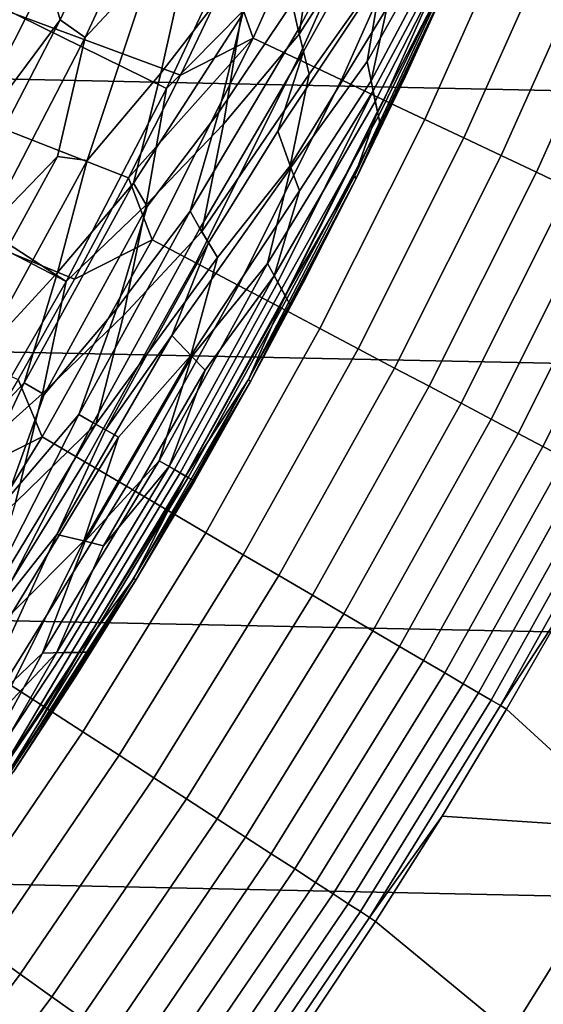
# Model space of a CAD drawing. Header units: metres. Extents: x -29 to 117, y -464 to 29.
# Tile 157 of 256: x 18.32 to 20.51, y -13.19 to -9.07. Entities that reach past the tile are written whole.
import ezdxf

# ---------------------------------------------------------------- set-up
doc = ezdxf.new("R2010")
doc.units = ezdxf.units.M
doc.layers.add('solid_24_501_056_XXX', color=7, linetype='CONTINUOUS')

msp = doc.modelspace()

# ---------------------------------------------------------------- linework, layer by layer
at = {"layer": 'solid_24_501_056_XXX'}
for points in [[(19.322197, -8.530118, 149.378677), (15.306841, -7.112697, 153.621323), (15.130502, -7.480491, 153.621323), (18.936295, -9.355581, 149.378677)], [(-27.991997, -7.187365, -99.5), (27.666569, -8.352916, -99.5), (27.292519, -9.504066, -99.5), (-27.666569, -8.352916, -99.5)], [(18.51515, -10.163631, 149.378677), (18.936295, -9.355581, 149.378677), (15.130502, -7.480491, 153.621323), (14.945327, -7.843917, 153.621323)], [(18.51515, -10.163631, 149.378677), (14.945327, -7.843917, 153.621323), (14.751424, -8.202763, 153.621323)], [(18.059544, -10.952766, 149.378677), (18.51515, -10.163631, 149.378677), (14.751424, -8.202763, 153.621323), (14.548907, -8.556817, 153.621323)], [(18.437647, -8.879103, 126.52346), (18.88085, -8.223122, 126.552628), (18.490572, -9.066697, 126.552628)], [(18.88085, -8.223122, 126.552628), (18.983086, -8.305135, 126.593147), (18.595068, -9.140911, 126.593147), (18.490572, -9.066697, 126.552628)], [(19.298712, -9.143944, 123.577095), (19.68429, -8.281347, 123.577095), (19.200638, -8.864739, 123.621208)], [(19.485762, -9.23257, 123.517342), (19.875076, -8.361613, 123.517342), (19.68429, -8.281347, 123.577095), (19.298712, -9.143944, 123.577095)], [(19.461596, -8.997995, 127.157471), (19.861977, -8.259063, 127.270569), (19.87431, -8.383365, 127.389389), (19.486986, -9.108653, 127.270569)], [(19.887598, -8.511468, 148.696228), (19.864576, -8.284682, 148.880539), (19.558821, -8.685507, 149.056564), (19.491684, -9.127522, 148.880539)], [(18.595068, -9.140911, 126.593147), (18.983086, -8.305135, 126.593147), (18.874929, -8.840714, 126.644699)], [(-27.666569, -8.352916, -99.5), (27.292519, -9.504066, -99.5), (26.870518, -10.63886, -99.5), (-27.292519, -9.504066, -99.5)], [(19.668453, -9.319131, 123.442886), (20.061419, -8.440008, 123.442886), (19.875076, -8.361613, 123.517342), (19.485762, -9.23257, 123.517342)], [(19.486986, -9.108653, 127.270569), (19.87431, -8.383365, 127.389389), (19.807693, -8.660316, 127.511368), (19.509617, -9.200209, 127.389389)], [(19.837879, -8.878613, 127.880661), (20.157133, -8.379614, 128.25618), (20.167713, -8.546879, 128.636398), (19.776381, -9.24244, 128.25618)], [(19.200638, -8.864739, 123.621208), (17.947248, -8.424991, 123.854294), (17.747866, -8.837279, 123.854294), (18.993868, -9.299519, 123.621208)], [(19.017536, -8.812581, 126.706879), (19.308485, -8.437654, 126.779205), (19.217569, -8.894676, 126.861099), (18.912664, -9.291003, 126.779205)], [(19.845846, -9.403181, 123.354111), (20.242355, -8.516129, 123.354111), (20.061419, -8.440008, 123.442886), (19.668453, -9.319131, 123.442886)], [(20.171469, -8.607902, 147.895477), (20.164021, -8.489533, 148.10318), (19.859064, -9.017632, 148.306549), (19.792578, -9.322756, 148.10318)], [(19.251337, -9.034833, 149.223404), (19.322197, -8.530118, 149.378677), (18.936295, -9.355581, 149.378677)], [(19.836691, -8.867429, 148.504578), (19.887598, -8.511468, 148.696228), (19.491684, -9.127522, 148.880539), (19.533777, -9.294794, 148.696228)], [(20.017023, -9.484287, 123.25148), (20.416952, -8.589584, 123.25148), (20.242355, -8.516129, 123.354111), (19.845846, -9.403181, 123.354111)], [(19.776381, -9.24244, 128.25618), (20.167713, -8.546879, 128.636398), (20.175514, -8.664531, 129.020157), (19.80121, -9.364713, 128.636398)], [(19.254219, -9.045442, 126.951927), (19.547514, -8.614725, 127.05098), (19.461596, -8.997995, 127.157471), (19.155348, -9.454707, 127.05098)], [(20.176954, -8.691751, 147.684509), (20.171469, -8.607902, 147.895477), (19.792578, -9.322756, 148.10318), (19.810299, -9.409366, 147.895477)], [(20.181103, -9.56203, 123.135521), (20.584311, -8.659993, 123.135521), (20.416952, -8.589584, 123.25148), (20.017023, -9.484287, 123.25148)], [(19.837879, -8.878613, 127.880661), (19.402166, -9.534242, 127.511368), (19.509617, -9.200209, 127.389389), (19.807693, -8.660316, 127.511368)], [(20.337238, -9.636009, 123.006828), (20.743567, -8.726994, 123.006828), (20.584311, -8.659993, 123.135521), (20.181103, -9.56203, 123.135521)], [(19.491684, -9.127522, 148.880539), (19.558821, -8.685507, 149.056564), (19.251337, -9.034833, 149.223404), (19.17428, -9.50434, 149.056564)], [(19.80121, -9.364713, 128.636398), (20.175514, -8.664531, 129.020157), (20.131977, -8.84514, 129.406281), (19.819324, -9.45092, 129.020157)], [(20.180531, -8.741277, 147.471375), (20.176954, -8.691751, 147.684509), (19.810299, -9.409366, 147.895477), (19.823206, -9.470824, 147.684509)], [(19.823206, -9.470824, 147.684509), (19.831205, -9.507208, 147.471375), (20.133541, -8.867949, 147.257355), (20.180531, -8.741277, 147.471375)], [(20.484627, -9.705843, 122.866074), (20.893898, -8.790239, 122.866074), (20.743567, -8.726994, 123.006828), (20.337238, -9.636009, 123.006828)], [(17.904776, -9.634971, 126.505867), (18.319017, -8.821974, 126.505867), (18.437647, -8.879103, 126.52346), (18.020721, -9.697364, 126.52346)], [(18.874929, -8.840714, 126.644699), (19.017536, -8.812581, 126.706879), (18.912664, -9.291003, 126.779205), (18.603474, -9.656034, 126.706879)], [(20.622505, -9.771172, 122.713974), (21.034533, -8.849405, 122.713974), (20.893898, -8.790239, 122.866074), (20.484627, -9.705843, 122.866074)], [(18.993868, -9.299519, 123.621208), (17.747866, -8.837279, 123.854294), (17.539009, -9.244856, 123.854294), (18.777256, -9.729477, 123.621208)], [(18.595068, -9.140911, 126.593147), (18.874929, -8.840714, 126.644699), (18.603474, -9.656034, 126.706879), (18.479559, -9.639872, 126.644699)], [(19.298712, -9.143944, 123.577095), (19.200638, -8.864739, 123.621208), (18.993868, -9.299519, 123.621208)], [(19.859064, -9.017632, 148.306549), (19.836691, -8.867429, 148.504578), (19.533777, -9.294794, 148.696228), (19.453753, -9.678692, 148.504578)], [(20.131977, -8.84514, 129.406281), (20.133541, -8.867949, 129.791641), (19.729019, -9.734774, 129.791641), (19.724871, -9.719182, 129.406281)], [(19.819324, -9.45092, 129.020157), (20.131977, -8.84514, 129.406281), (19.724871, -9.719182, 129.406281)], [(19.729019, -9.734774, 129.791641), (20.133541, -8.867949, 129.791641), (19.935991, -9.30356, 147.257355), (19.729019, -9.734774, 147.257355)], [(19.831205, -9.507208, 147.471375), (19.935991, -9.30356, 147.257355), (20.133541, -8.867949, 147.257355)], [(20.133541, -8.867949, 129.791641), (20.133541, -8.867949, 147.257355), (19.935991, -9.30356, 147.257355)], [(18.020721, -9.697364, 126.52346), (18.437647, -8.879103, 126.52346), (18.490572, -9.066697, 126.552628)], [(18.912664, -9.291003, 126.779205), (19.217569, -8.894676, 126.861099), (19.254219, -9.045442, 126.951927), (18.797415, -9.751278, 126.861099)], [(19.776381, -9.24244, 128.25618), (19.456213, -9.686433, 127.880661), (19.402166, -9.534242, 127.511368), (19.837879, -8.878613, 127.880661)], [(19.17428, -9.50434, 149.056564), (19.251337, -9.034833, 149.223404), (18.936295, -9.355581, 149.378677), (18.851055, -9.842759, 149.223404)], [(19.155348, -9.454707, 127.05098), (19.461596, -8.997995, 127.157471), (19.486986, -9.108653, 127.270569), (19.034529, -9.869363, 127.157471)], [(19.792578, -9.322756, 148.10318), (19.859064, -9.017632, 148.306549), (19.453753, -9.678692, 148.504578), (19.492928, -9.783958, 148.306549)], [(18.020721, -9.697364, 126.52346), (18.490572, -9.066697, 126.552628), (18.062626, -9.891804, 126.552628)], [(18.490572, -9.066697, 126.552628), (18.595068, -9.140911, 126.593147), (18.170275, -9.958611, 126.593147), (18.062626, -9.891804, 126.552628)], [(18.797415, -9.751278, 126.861099), (19.254219, -9.045442, 126.951927), (19.155348, -9.454707, 127.05098), (18.855423, -9.849769, 126.951927)], [(19.034529, -9.869363, 127.157471), (19.486986, -9.108653, 127.270569), (19.509617, -9.200209, 127.389389), (19.075676, -9.941266, 127.270569)], [(18.170275, -9.958611, 126.593147), (18.595068, -9.140911, 126.593147), (18.479559, -9.639872, 126.644699)], [(19.298712, -9.143944, 123.577095), (18.993868, -9.299519, 123.621208), (18.777256, -9.729477, 123.621208)], [(18.875357, -9.988641, 123.577095), (19.298712, -9.143944, 123.577095), (18.777256, -9.729477, 123.621208)], [(19.058302, -10.085454, 123.517342), (19.485762, -9.23257, 123.517342), (19.298712, -9.143944, 123.577095), (18.875357, -9.988641, 123.577095)], [(19.533777, -9.294794, 148.696228), (19.491684, -9.127522, 148.880539), (19.17428, -9.50434, 149.056564), (19.083048, -9.953624, 148.880539)], [(19.236986, -10.180012, 123.442886), (19.668453, -9.319131, 123.442886), (19.485762, -9.23257, 123.517342), (19.058302, -10.085454, 123.517342)], [(19.075676, -9.941266, 127.270569), (19.509617, -9.200209, 127.389389), (19.402166, -9.534242, 127.511368), (19.111368, -10.001228, 127.389389)], [(18.777256, -9.729477, 123.621208), (17.539009, -9.244856, 123.854294), (17.320795, -9.647501, 123.854294), (18.550915, -10.15439, 123.621208)], [(19.456213, -9.686433, 127.880661), (19.776381, -9.24244, 128.25618), (19.80121, -9.364713, 128.636398), (19.358717, -10.088015, 128.25618)], [(18.603474, -9.656034, 126.706879), (18.912664, -9.291003, 126.779205), (18.797415, -9.751278, 126.861099), (18.479151, -10.125836, 126.779205)], [(19.453753, -9.678692, 148.504578), (19.533777, -9.294794, 148.696228), (19.083048, -9.953624, 148.880539), (19.149117, -10.063446, 148.696228)], [(19.410486, -10.271826, 123.354111), (19.845846, -9.403181, 123.354111), (19.668453, -9.319131, 123.442886), (19.236986, -10.180012, 123.442886)], [(19.810299, -9.409366, 147.895477), (19.792578, -9.322756, 148.10318), (19.492928, -9.783958, 148.306549), (19.386723, -10.139768, 148.10318)], [(19.831205, -9.507208, 147.471375), (19.729019, -9.734774, 147.257355), (19.935991, -9.30356, 147.257355)], [(18.851055, -9.842759, 149.223404), (18.936295, -9.355581, 149.378677), (18.51515, -10.163631, 149.378677)], [(19.358717, -10.088015, 128.25618), (19.80121, -9.364713, 128.636398), (19.401562, -10.166869, 128.636398)], [(19.80121, -9.364713, 128.636398), (19.819324, -9.45092, 129.020157), (19.432495, -10.2227, 129.020157), (19.401562, -10.166869, 128.636398)], [(19.577909, -10.360424, 123.25148), (20.017023, -9.484287, 123.25148), (19.845846, -9.403181, 123.354111), (19.410486, -10.271826, 123.354111)], [(19.823206, -9.470824, 147.684509), (19.810299, -9.409366, 147.895477), (19.386723, -10.139768, 148.10318), (19.417299, -10.195712, 147.895477)], [(18.855423, -9.849769, 126.951927), (19.155348, -9.454707, 127.05098), (19.034529, -9.869363, 127.157471), (18.727106, -10.276884, 127.05098)], [(19.831205, -9.507208, 147.471375), (19.823206, -9.470824, 147.684509), (19.417299, -10.195712, 147.895477), (19.43939, -10.235532, 147.684509)], [(19.432495, -10.2227, 129.020157), (19.819324, -9.45092, 129.020157), (19.724871, -9.719182, 129.406281)], [(19.73839, -10.445349, 123.135521), (20.181103, -9.56203, 123.135521), (20.017023, -9.484287, 123.25148), (19.577909, -10.360424, 123.25148)], [(-27.292519, -9.504066, -99.5), (26.870518, -10.63886, -99.5), (26.401428, -11.754766, -99.5), (-26.870518, -10.63886, -99.5)], [(19.083048, -9.953624, 148.880539), (19.17428, -9.50434, 149.056564), (18.851055, -9.842759, 149.223404), (18.755478, -10.30619, 149.056564)], [(19.43939, -10.235532, 147.684509), (19.452824, -10.259209, 147.471375), (19.729019, -9.734774, 147.257355), (19.831205, -9.507208, 147.471375)], [(19.456213, -9.686433, 127.880661), (18.958103, -10.38923, 127.511368), (19.111368, -10.001228, 127.389389), (19.402166, -9.534242, 127.511368)], [(19.8911, -10.526162, 123.006828), (20.337238, -9.636009, 123.006828), (20.181103, -9.56203, 123.135521), (19.73839, -10.445349, 123.135521)], [(18.550915, -10.15439, 123.621208), (17.320795, -9.647501, 123.854294), (17.093338, -10.044999, 123.854294), (18.31496, -10.57404, 123.621208)], [(18.050371, -10.421388, 126.644699), (18.479559, -9.639872, 126.644699), (18.603474, -9.656034, 126.706879), (18.152027, -10.480083, 126.706879)], [(18.170275, -9.958611, 126.593147), (18.479559, -9.639872, 126.644699), (18.050371, -10.421388, 126.644699)], [(20.035255, -10.602447, 122.866074), (20.484627, -9.705843, 122.866074), (20.337238, -9.636009, 123.006828), (19.8911, -10.526162, 123.006828)], [(18.152027, -10.480083, 126.706879), (18.603474, -9.656034, 126.706879), (18.479151, -10.125836, 126.779205)], [(19.358717, -10.088015, 128.25618), (19.04167, -10.477883, 127.880661), (18.958103, -10.38923, 127.511368), (19.456213, -9.686433, 127.880661)], [(19.492928, -9.783958, 148.306549), (19.453753, -9.678692, 148.504578), (19.149117, -10.063446, 148.696228), (19.037655, -10.473455, 148.504578)], [(18.875357, -9.988641, 123.577095), (18.777256, -9.729477, 123.621208), (18.550915, -10.15439, 123.621208)], [(19.724871, -9.719182, 129.406281), (19.729019, -9.734774, 129.791641), (19.287197, -10.583194, 129.791641), (19.279839, -10.574537, 129.406281)], [(19.432495, -10.2227, 129.020157), (19.724871, -9.719182, 129.406281), (19.279839, -10.574537, 129.406281)], [(19.287197, -10.583194, 129.791641), (19.729019, -9.734774, 129.791641), (19.51272, -10.161386, 147.257355), (19.287197, -10.583194, 147.257355)], [(19.452824, -10.259209, 147.471375), (19.51272, -10.161386, 147.257355), (19.729019, -9.734774, 147.257355)], [(19.729019, -9.734774, 129.791641), (19.729019, -9.734774, 147.257355), (19.51272, -10.161386, 147.257355)], [(20.170109, -10.67381, 122.713974), (20.622505, -9.771172, 122.713974), (20.484627, -9.705843, 122.866074), (20.035255, -10.602447, 122.866074)], [(18.339102, -10.588085, 126.861099), (18.797415, -9.751278, 126.861099), (18.855423, -9.849769, 126.951927), (18.423046, -10.636554, 126.951927)], [(18.479151, -10.125836, 126.779205), (18.797415, -9.751278, 126.861099), (18.339102, -10.588085, 126.861099)], [(20.294968, -10.739884, 122.551315), (20.750164, -9.831657, 122.551315), (20.622505, -9.771172, 122.713974), (20.170109, -10.67381, 122.713974)], [(19.386723, -10.139768, 148.10318), (19.492928, -9.783958, 148.306549), (19.037655, -10.473455, 148.504578), (19.097235, -10.53545, 148.306549)], [(18.755478, -10.30619, 149.056564), (18.851055, -9.842759, 149.223404), (18.51515, -10.163631, 149.378677), (18.416885, -10.632991, 149.223404)], [(18.423046, -10.636554, 126.951927), (18.855423, -9.849769, 126.951927), (18.727106, -10.276884, 127.05098)], [(20.409187, -10.800327, 122.378937), (20.866945, -9.88699, 122.378937), (20.750164, -9.831657, 122.551315), (20.294968, -10.739884, 122.551315)], [(18.568474, -10.720513, 127.157471), (19.034529, -9.869363, 127.157471), (19.075676, -9.941266, 127.270569), (18.628813, -10.75535, 127.270569)], [(18.727106, -10.276884, 127.05098), (19.034529, -9.869363, 127.157471), (18.568474, -10.720513, 127.157471)], [(20.512177, -10.854829, 122.197731), (20.972246, -9.936882, 122.197731), (20.866945, -9.88699, 122.378937), (20.409187, -10.800327, 122.378937)], [(18.628813, -10.75535, 127.270569), (19.075676, -9.941266, 127.270569), (19.111368, -10.001228, 127.389389), (18.68025, -10.785048, 127.389389)], [(20.603407, -10.903108, 122.008636), (21.065523, -9.981078, 122.008636), (20.972246, -9.936882, 122.197731), (20.512177, -10.854829, 122.197731)], [(19.149117, -10.063446, 148.696228), (19.083048, -9.953624, 148.880539), (18.755478, -10.30619, 149.056564), (18.639421, -10.761475, 148.880539)], [(18.415051, -10.813785, 123.577095), (18.875357, -9.988641, 123.577095), (18.550915, -10.15439, 123.621208), (18.31496, -10.57404, 123.621208)], [(18.593534, -10.918595, 123.517342), (19.058302, -10.085454, 123.517342), (18.875357, -9.988641, 123.577095), (18.415051, -10.813785, 123.577095)], [(18.68025, -10.785048, 127.389389), (19.111368, -10.001228, 127.389389), (18.958103, -10.38923, 127.511368)], [(19.037655, -10.473455, 148.504578), (19.149117, -10.063446, 148.696228), (18.639421, -10.761475, 148.880539), (18.734226, -10.816211, 148.696228)], [(18.767862, -11.020964, 123.442886), (19.236986, -10.180012, 123.442886), (19.058302, -10.085454, 123.517342), (18.593534, -10.918595, 123.517342)], [(18.904919, -10.91476, 128.25618), (19.358717, -10.088015, 128.25618), (19.401562, -10.166869, 128.636398), (18.969433, -10.952006, 128.636398)], [(19.04167, -10.477883, 127.880661), (19.358717, -10.088015, 128.25618), (18.904919, -10.91476, 128.25618)], [(18.152027, -10.480083, 126.706879), (18.479151, -10.125836, 126.779205), (18.339102, -10.588085, 126.861099), (18.008812, -10.940489, 126.779205)], [(18.947161, -10.939151, 148.10318), (19.386723, -10.139768, 148.10318), (19.097235, -10.53545, 148.306549)], [(18.993105, -10.965677, 147.895477), (19.417299, -10.195712, 147.895477), (19.386723, -10.139768, 148.10318), (18.947161, -10.939151, 148.10318)], [(18.416885, -10.632991, 149.223404), (18.51515, -10.163631, 149.378677), (18.059544, -10.952766, 149.378677)], [(18.937132, -11.120363, 123.354111), (19.410486, -10.271826, 123.354111), (19.236986, -10.180012, 123.442886), (18.767862, -11.020964, 123.442886)], [(18.969433, -10.952006, 128.636398), (19.401562, -10.166869, 128.636398), (19.432495, -10.2227, 129.020157), (19.015629, -10.978678, 129.020157)], [(19.452824, -10.259209, 147.471375), (19.287197, -10.583194, 147.257355), (19.51272, -10.161386, 147.257355)], [(19.026089, -10.984715, 147.684509), (19.43939, -10.235532, 147.684509), (19.417299, -10.195712, 147.895477), (18.993105, -10.965677, 147.895477)], [(19.015629, -10.978678, 129.020157), (19.432495, -10.2227, 129.020157), (19.279839, -10.574537, 129.406281)], [(19.10047, -11.21628, 123.25148), (19.577909, -10.360424, 123.25148), (19.410486, -10.271826, 123.354111), (18.937132, -11.120363, 123.354111)], [(19.04594, -10.996178, 147.471375), (19.452824, -10.259209, 147.471375), (19.43939, -10.235532, 147.684509), (19.026089, -10.984715, 147.684509)], [(19.04594, -10.996178, 147.471375), (19.287197, -10.583194, 147.257355), (19.452824, -10.259209, 147.471375)], [(18.423046, -10.636554, 126.951927), (18.727106, -10.276884, 127.05098), (18.568474, -10.720513, 127.157471), (18.263596, -11.079706, 127.05098)], [(18.639421, -10.761475, 148.880539), (18.755478, -10.30619, 149.056564), (18.416885, -10.632991, 149.223404), (18.303164, -11.089623, 149.056564)], [(18.68025, -10.785048, 127.389389), (18.958103, -10.38923, 127.511368), (18.476389, -11.223584, 127.511368)], [(19.04167, -10.477883, 127.880661), (18.594948, -11.251628, 127.880661), (18.476389, -11.223584, 127.511368), (18.958103, -10.38923, 127.511368)], [(19.257036, -11.30822, 123.135521), (19.73839, -10.445349, 123.135521), (19.577909, -10.360424, 123.25148), (19.10047, -11.21628, 123.25148)], [(18.589106, -11.250367, 148.504578), (19.037655, -10.473455, 148.504578), (18.734226, -10.816211, 148.696228)], [(18.672585, -11.270967, 148.306549), (19.097235, -10.53545, 148.306549), (19.037655, -10.473455, 148.504578), (18.589106, -11.250367, 148.504578)], [(18.594948, -11.251628, 127.880661), (19.04167, -10.477883, 127.880661), (18.904919, -10.91476, 128.25618)], [(19.406025, -11.395709, 123.006828), (19.8911, -10.526162, 123.006828), (19.73839, -10.445349, 123.135521), (19.257036, -11.30822, 123.135521)], [(18.947161, -10.939151, 148.10318), (19.097235, -10.53545, 148.306549), (18.672585, -11.270967, 148.306549)], [(19.546663, -11.478295, 122.866074), (20.035255, -10.602447, 122.866074), (19.8911, -10.526162, 123.006828), (19.406025, -11.395709, 123.006828)], [(18.008812, -10.940489, 126.779205), (18.339102, -10.588085, 126.861099), (17.957859, -11.404394, 126.951927), (17.843561, -11.403399, 126.861099)], [(18.339102, -10.588085, 126.861099), (18.423046, -10.636554, 126.951927), (18.263596, -11.079706, 127.05098), (17.957859, -11.404394, 126.951927)], [(18.415051, -10.813785, 123.577095), (18.31496, -10.57404, 123.621208), (18.069513, -10.98821, 123.621208)], [(18.797737, -11.409561, 129.406281), (19.279839, -10.574537, 129.406281), (19.287197, -10.583194, 129.791641), (18.808914, -11.411607, 129.791641)], [(19.015629, -10.978678, 129.020157), (19.279839, -10.574537, 129.406281), (18.797737, -11.409561, 129.406281)], [(18.808914, -11.411607, 129.791641), (19.287197, -10.583194, 129.791641), (19.052559, -11, 147.257355), (18.808914, -11.411607, 147.257355)], [(19.04594, -10.996178, 147.471375), (19.052559, -11, 147.257355), (19.287197, -10.583194, 147.257355)], [(19.287197, -10.583194, 129.791641), (19.287197, -10.583194, 147.257355), (19.052559, -11, 147.257355)], [(19.678228, -11.555554, 122.713974), (20.170109, -10.67381, 122.713974), (20.035255, -10.602447, 122.866074), (19.546663, -11.478295, 122.866074)], [(-26.870518, -10.63886, -99.5), (26.401428, -11.754766, -99.5), (25.886116, -12.849844, -99.5), (-26.401428, -11.754766, -99.5)], [(18.303164, -11.089623, 149.056564), (18.416885, -10.632991, 149.223404), (18.059544, -10.952766, 149.378677), (17.949608, -11.404109, 149.223404)], [(19.800043, -11.627087, 122.551315), (20.294968, -10.739884, 122.551315), (20.170109, -10.67381, 122.713974), (19.678228, -11.555554, 122.713974)], [(18.263596, -11.079706, 127.05098), (18.568474, -10.720513, 127.157471), (18.147228, -11.549387, 127.270569), (18.064383, -11.549706, 127.157471)], [(18.568474, -10.720513, 127.157471), (18.628813, -10.75535, 127.270569), (18.217001, -11.550316, 127.389389), (18.147228, -11.549387, 127.270569)], [(18.161615, -11.549592, 148.880539), (18.639421, -10.761475, 148.880539), (18.303164, -11.089623, 149.056564)], [(18.289759, -11.551899, 148.696228), (18.734226, -10.816211, 148.696228), (18.639421, -10.761475, 148.880539), (18.161615, -11.549592, 148.880539)], [(18.628813, -10.75535, 127.270569), (18.68025, -10.785048, 127.389389), (18.476389, -11.223584, 127.511368), (18.217001, -11.550316, 127.389389)], [(19.911476, -11.692523, 122.378937), (20.409187, -10.800327, 122.378937), (20.294968, -10.739884, 122.551315), (19.800043, -11.627087, 122.551315)], [(20.011955, -11.751527, 122.197731), (20.512177, -10.854829, 122.197731), (20.409187, -10.800327, 122.378937), (19.911476, -11.692523, 122.378937)], [(17.918697, -11.617759, 123.577095), (18.415051, -10.813785, 123.577095), (18.069513, -10.98821, 123.621208), (17.814705, -11.396682, 123.621208)], [(18.092371, -11.730362, 123.517342), (18.593534, -10.918595, 123.517342), (18.415051, -10.813785, 123.577095), (17.918697, -11.617759, 123.577095)], [(18.589106, -11.250367, 148.504578), (18.734226, -10.816211, 148.696228), (18.289759, -11.551899, 148.696228)], [(20.10096, -11.803793, 122.008636), (20.603407, -10.903108, 122.008636), (20.512177, -10.854829, 122.197731), (20.011955, -11.751527, 122.197731)], [(18.261997, -11.840343, 123.442886), (18.767862, -11.020964, 123.442886), (18.593534, -10.918595, 123.517342), (18.092371, -11.730362, 123.517342)], [(18.415834, -11.721132, 128.25618), (18.904919, -10.91476, 128.25618), (18.969433, -10.952006, 128.636398), (18.505548, -11.71881, 128.636398)], [(18.594948, -11.251628, 127.880661), (18.904919, -10.91476, 128.25618), (18.415834, -11.721132, 128.25618)], [(20.178034, -11.849053, 121.812614), (20.682407, -10.944914, 121.812614), (20.603407, -10.903108, 122.008636), (20.10096, -11.803793, 122.008636)], [(18.474655, -11.719514, 148.10318), (18.947161, -10.939151, 148.10318), (18.672585, -11.270967, 148.306549)], [(18.538393, -11.718024, 147.895477), (18.993105, -10.965677, 147.895477), (18.947161, -10.939151, 148.10318), (18.474655, -11.719514, 148.10318)], [(18.505548, -11.71881, 128.636398), (18.969433, -10.952006, 128.636398), (19.015629, -10.978678, 129.020157), (18.569366, -11.717685, 129.020157)], [(18.583929, -11.717235, 147.684509), (19.026089, -10.984715, 147.684509), (18.993105, -10.965677, 147.895477), (18.538393, -11.718024, 147.895477)], [(20.242779, -11.887073, 121.610687), (20.748772, -10.980032, 121.610687), (20.682407, -10.944914, 121.812614), (20.178034, -11.849053, 121.812614)], [(18.569366, -11.717685, 129.020157), (19.015629, -10.978678, 129.020157), (18.797737, -11.409561, 129.406281)], [(18.611149, -11.717034, 147.471375), (19.04594, -10.996178, 147.471375), (19.026089, -10.984715, 147.684509), (18.583929, -11.717235, 147.684509)], [(19.04594, -10.996178, 147.471375), (18.611149, -11.717034, 147.471375), (18.808914, -11.411607, 147.257355), (19.052559, -11, 147.257355)], [(20.294861, -11.917656, 121.403885), (20.802155, -11.008282, 121.403885), (20.748772, -10.980032, 121.610687), (20.242779, -11.887073, 121.610687)], [(20.334009, -11.940646, 121.193291), (20.842283, -11.029517, 121.193291), (20.802155, -11.008282, 121.403885), (20.294861, -11.917656, 121.403885)], [(18.426704, -11.947131, 123.354111), (18.937132, -11.120363, 123.354111), (18.767862, -11.020964, 123.442886), (18.261997, -11.840343, 123.442886)], [(20.842283, -11.029517, 121.193291), (20.334009, -11.940646, 121.193291), (20.619516, -11.502576, 120.980194), (20.868931, -11.043613, 120.980194)], [(18.585642, -12.050179, 123.25148), (19.10047, -11.21628, 123.25148), (18.937132, -11.120363, 123.354111), (18.426704, -11.947131, 123.354111)], [(18.737988, -12.148955, 123.135521), (19.257036, -11.30822, 123.135521), (19.10047, -11.21628, 123.25148), (18.585642, -12.050179, 123.25148)], [(18.116804, -12.006359, 127.880661), (17.957977, -12.035647, 127.511368), (18.217001, -11.550316, 127.389389), (18.476389, -11.223584, 127.511368)], [(18.21962, -11.989393, 148.306549), (18.589106, -11.250367, 148.504578), (18.289759, -11.551899, 148.696228), (18.108868, -12.008101, 148.504578)], [(18.415834, -11.721132, 128.25618), (18.116804, -12.006359, 127.880661), (18.476389, -11.223584, 127.511368), (18.594948, -11.251628, 127.880661)], [(18.474655, -11.719514, 148.10318), (18.672585, -11.270967, 148.306549), (18.589106, -11.250367, 148.504578), (18.21962, -11.989393, 148.306549)], [(18.882959, -12.242949, 123.006828), (19.406025, -11.395709, 123.006828), (19.257036, -11.30822, 123.135521), (18.737988, -12.148955, 123.135521)], [(18.279493, -12.222648, 129.406281), (18.797737, -11.409561, 129.406281), (18.808914, -11.411607, 129.791641), (18.295071, -12.218445, 129.791641)], [(18.569366, -11.717685, 129.020157), (18.797737, -11.409561, 129.406281), (18.279493, -12.222648, 129.406281)], [(18.295071, -12.218445, 129.791641), (18.808914, -11.411607, 129.791641), (18.556377, -11.817819, 147.257355), (18.295071, -12.218445, 147.257355)], [(18.808914, -11.411607, 129.791641), (18.808914, -11.411607, 147.257355), (18.556377, -11.817819, 147.257355)], [(18.611149, -11.717034, 147.471375), (18.556377, -11.817819, 147.257355), (18.808914, -11.411607, 147.257355)], [(19.019808, -12.331676, 122.866074), (19.546663, -11.478295, 122.866074), (19.406025, -11.395709, 123.006828), (18.882959, -12.242949, 123.006828)], [(19.147827, -12.414678, 122.713974), (19.678228, -11.555554, 122.713974), (19.546663, -11.478295, 122.866074), (19.019808, -12.331676, 122.866074)], [(20.334009, -11.940646, 121.193291), (20.360008, -11.955908, 120.980194), (20.619516, -11.502576, 120.980194)], [(20.908438, -12.458724, 113.790924), (21.405432, -11.584041, 113.790924), (20.619516, -11.502576, 120.980194), (20.360008, -11.955908, 120.980194)], [(19.266357, -12.491529, 122.551315), (19.800043, -11.627087, 122.551315), (19.678228, -11.555554, 122.713974), (19.147827, -12.414678, 122.713974)], [(19.374788, -12.56183, 122.378937), (19.911476, -11.692523, 122.378937), (19.800043, -11.627087, 122.551315), (19.266357, -12.491529, 122.551315)], [(19.472559, -12.62522, 122.197731), (20.011955, -11.751527, 122.197731), (19.911476, -11.692523, 122.378937), (19.374788, -12.56183, 122.378937)], [(-26.401428, -11.754766, -99.5), (25.886116, -12.849844, -99.5), (25.325327, -13.922554, -99.5), (-25.886116, -12.849844, -99.5)], [(18.116804, -12.006359, 127.880661), (18.415834, -11.721132, 128.25618), (18.010685, -12.465996, 128.636398), (17.892378, -12.505628, 128.25618)], [(18.053896, -12.451545, 147.895477), (18.474655, -11.719514, 148.10318), (18.21962, -11.989393, 148.306549), (17.97003, -12.479502, 148.10318)], [(18.010685, -12.465996, 128.636398), (18.505548, -11.71881, 128.636398), (18.569366, -11.717685, 129.020157), (18.094398, -12.438578, 129.020157)], [(18.415834, -11.721132, 128.25618), (18.505548, -11.71881, 128.636398), (18.010685, -12.465996, 128.636398)], [(18.113581, -12.431983, 147.684509), (18.538393, -11.718024, 147.895477), (18.474655, -11.719514, 148.10318), (18.053896, -12.451545, 147.895477)], [(18.094398, -12.438578, 129.020157), (18.569366, -11.717685, 129.020157), (18.279493, -12.222648, 129.406281)], [(18.149088, -12.420723, 147.471375), (18.583929, -11.717235, 147.684509), (18.538393, -11.718024, 147.895477), (18.113581, -12.431983, 147.684509)], [(18.611149, -11.717034, 147.471375), (18.149088, -12.420723, 147.471375), (18.295071, -12.218445, 147.257355), (18.556377, -11.817819, 147.257355)], [(18.149088, -12.420723, 147.471375), (18.611149, -11.717034, 147.471375), (18.583929, -11.717235, 147.684509)], [(19.559164, -12.681373, 122.008636), (20.10096, -11.803793, 122.008636), (20.011955, -11.751527, 122.197731), (19.472559, -12.62522, 122.197731)], [(17.880207, -12.750513, 123.354111), (18.426704, -11.947131, 123.354111), (18.261997, -11.840343, 123.442886), (17.720387, -12.636542, 123.442886)], [(19.634161, -12.729998, 121.812614), (20.178034, -11.849053, 121.812614), (20.10096, -11.803793, 122.008636), (19.559164, -12.681373, 122.008636)], [(19.697161, -12.770844, 121.610687), (20.242779, -11.887073, 121.610687), (20.178034, -11.849053, 121.812614), (19.634161, -12.729998, 121.812614)], [(19.747839, -12.803701, 121.403885), (20.294861, -11.917656, 121.403885), (20.242779, -11.887073, 121.610687), (19.697161, -12.770844, 121.610687)], [(19.785933, -12.8284, 121.193291), (20.334009, -11.940646, 121.193291), (20.294861, -11.917656, 121.403885), (19.747839, -12.803701, 121.403885)], [(18.034431, -12.86049, 123.25148), (18.585642, -12.050179, 123.25148), (18.426704, -11.947131, 123.354111), (17.880207, -12.750513, 123.354111)], [(20.334009, -11.940646, 121.193291), (19.785933, -12.8284, 121.193291), (20.090536, -12.403389, 120.980194), (20.360008, -11.955908, 120.980194)], [(20.908438, -12.458724, 113.790924), (20.360008, -11.955908, 120.980194), (20.090536, -12.403389, 120.980194)], [(18.182259, -12.965908, 123.135521), (18.737988, -12.148955, 123.135521), (18.585642, -12.050179, 123.25148), (18.034431, -12.86049, 123.25148)], [(18.322931, -13.066222, 123.006828), (18.882959, -12.242949, 123.006828), (18.737988, -12.148955, 123.135521), (18.182259, -12.965908, 123.135521)], [(18.455721, -13.160915, 122.866074), (19.019808, -12.331676, 122.866074), (18.882959, -12.242949, 123.006828), (18.322931, -13.066222, 123.006828)], [(18.579943, -13.249499, 122.713974), (19.147827, -12.414678, 122.713974), (19.019808, -12.331676, 122.866074), (18.455721, -13.160915, 122.866074)], [(18.694958, -13.331517, 122.551315), (19.266357, -12.491529, 122.551315), (19.147827, -12.414678, 122.713974), (18.579943, -13.249499, 122.713974)], [(19.785933, -12.8284, 121.193291), (19.81123, -12.844798, 120.980194), (20.090536, -12.403389, 120.980194)], [(20.375719, -13.312122, 113.790924), (20.908438, -12.458724, 113.790924), (20.090536, -12.403389, 120.980194), (19.81123, -12.844798, 120.980194)], [(20.940733, -13.681264, 106.589211), (21.488222, -12.804202, 106.589211), (20.908438, -12.458724, 113.790924), (20.375719, -13.312122, 113.790924)], [(18.800173, -13.406547, 122.378937), (19.374788, -12.56183, 122.378937), (19.266357, -12.491529, 122.551315), (18.694958, -13.331517, 122.551315)], [(18.895042, -13.474199, 122.197731), (19.472559, -12.62522, 122.197731), (19.374788, -12.56183, 122.378937), (18.800173, -13.406547, 122.378937)], [(18.979082, -13.534128, 122.008636), (19.559164, -12.681373, 122.008636), (19.472559, -12.62522, 122.197731), (18.895042, -13.474199, 122.197731)], [(19.051853, -13.586022, 121.812614), (19.634161, -12.729998, 121.812614), (19.559164, -12.681373, 122.008636), (18.979082, -13.534128, 122.008636)], [(19.112986, -13.629616, 121.610687), (19.697161, -12.770844, 121.610687), (19.634161, -12.729998, 121.812614), (19.051853, -13.586022, 121.812614)], [(19.162159, -13.664682, 121.403885), (19.747839, -12.803701, 121.403885), (19.697161, -12.770844, 121.610687), (19.112986, -13.629616, 121.610687)], [(19.199123, -13.691042, 121.193291), (19.785933, -12.8284, 121.193291), (19.747839, -12.803701, 121.403885), (19.162159, -13.664682, 121.403885)], [(19.785933, -12.8284, 121.193291), (19.199123, -13.691042, 121.193291), (19.522228, -13.27992, 120.980194), (19.81123, -12.844798, 120.980194)], [(-25.886116, -12.849844, -99.5), (25.325327, -13.922554, -99.5), (24.71983, -14.971294, -99.5), (-25.325327, -13.922554, -99.5)], [(20.375719, -13.312122, 113.790924), (19.81123, -12.844798, 120.980194), (19.522228, -13.27992, 120.980194)], [(17.727034, -13.863917, 123.006828), (18.322931, -13.066222, 123.006828), (18.182259, -12.965908, 123.135521), (17.590937, -13.75748, 123.135521)], [(17.855505, -13.964392, 122.866074), (18.455721, -13.160915, 122.866074), (18.322931, -13.066222, 123.006828), (17.727034, -13.863917, 123.006828)], [(17.975687, -14.058384, 122.713974), (18.579943, -13.249499, 122.713974), (18.455721, -13.160915, 122.866074), (17.855505, -13.964392, 122.866074)]]:
    msp.add_3dface(points, dxfattribs=at)

doc.saveas('drawing.dxf')
